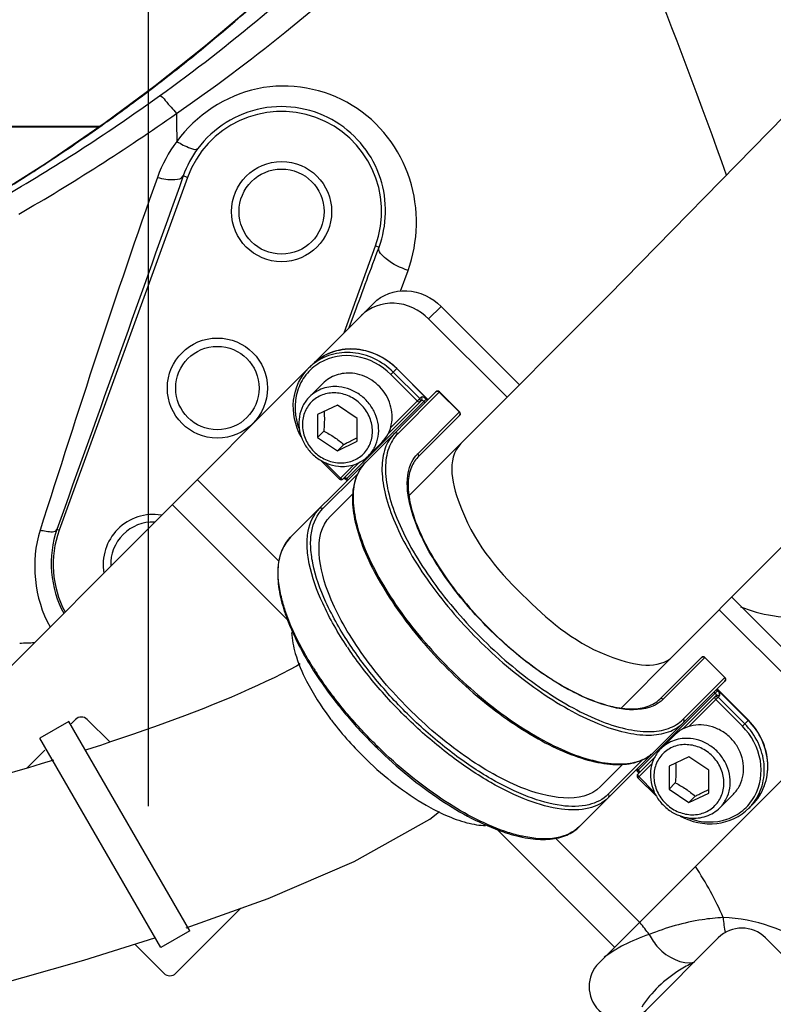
# Model space of a CAD drawing. Header units: millimetres. Extents: x 0 to 11890, y 0 to 8410.
# Tile 95 of 130: x 6508 to 6599, y 4820 to 4938. Entities that reach past the tile are written whole.
import ezdxf

# ---------------------------------------------------------------- set-up
doc = ezdxf.new("R2010")
doc.units = ezdxf.units.MM
doc.header["$LTSCALE"] = 653.95
doc.linetypes.add('CENTER', pattern=[0.6, 0.375, -0.075, 0.075, -0.075])
doc.layers.get('0').update_dxf_attribs({"linetype": 'CONTINUOUS'})
for name, color, linetype in [('204101000064_DXF_AXIS', 7, 'CONTINUOUS'), ('304103000010DXF_CONTINUOUS_LINE', 7, 'CONTINUOUS'), ('304105000085DXF_CONTINUOUS_LINE', 7, 'CONTINUOUS'), ('304109000016DXF_CONTINUOUS_LINE', 7, 'CONTINUOUS'), ('304304000121DXF_CONTINUOUS_LINE', 7, 'CONTINUOUS'), ('501023000027DXF_CONTINUOUS_LINE', 7, 'CONTINUOUS'), ('501038000002DXF_CONTINUOUS_LINE', 7, 'CONTINUOUS'), ('JISHUZILIAO_DXF_DIMENSION', 7, 'CONTINUOUS'), ('R12-1700-BENDXF_CONTINUOUS_LINE', 7, 'CONTINUOUS'), ('R12-1700-XIADXF_CONTINUOUS_LINE', 7, 'CONTINUOUS')]:
    doc.layers.add(name, color=color, linetype=linetype)
doc.styles.get("Standard").update_dxf_attribs({"font": 'txt', "width": 0.7})
doc.dimstyles.new('DIMSTYLE_14', dxfattribs={"dimtxt": 85, "dimasz": 60, "dimexe": 1, "dimexo": 0, "dimgap": 2.125, "dimtad": 1, "dimdsep": 46, "dimtxsty": 'Standard', "dimblk": '_FILLED', "dimblk1": '_FILLED', "dimblk2": '_FILLED', "dimcen": 0.09, "dimclrt": 5, "dimazin": 2, "dimtp": 0.8, "dimtm": 0.8, "dimtfac": 1, "dimtofl": 0, "dimtmove": 0, "dimatfit": 3, "dimldrblk": '_FILLED', "dimfxl": 1, "dimtolj": 1, "dimarcsym": 0})
doc.dimstyles.new('DIMSTYLE_15', dxfattribs={"dimtxt": 85, "dimasz": 60, "dimexe": 1, "dimexo": 0, "dimgap": 2.125, "dimtad": 1, "dimdsep": 46, "dimtxsty": 'Standard', "dimblk": '_FILLED', "dimblk1": '_FILLED', "dimblk2": '_FILLED', "dimcen": 0.09, "dimclrt": 5, "dimazin": 2, "dimtp": 1.2, "dimtm": 1.2, "dimtfac": 1, "dimtofl": 0, "dimtmove": 0, "dimatfit": 3, "dimldrblk": '_FILLED', "dimfxl": 1, "dimtolj": 1, "dimarcsym": 0})
doc.dimstyles.new('DIMSTYLE_8', dxfattribs={"dimtxt": 85, "dimasz": 60, "dimexe": 1, "dimexo": 0, "dimgap": 2.125, "dimtad": 0, "dimtih": 1, "dimtoh": 1, "dimdec": 1, "dimdsep": 46, "dimtxsty": 'Standard', "dimblk": '_FILLED', "dimblk1": '_FILLED', "dimblk2": '_FILLED', "dimcen": 0.09, "dimclrt": 5, "dimazin": 2, "dimtp": 0.5, "dimtm": 0.5, "dimtfac": 1, "dimtdec": 1, "dimtofl": 0, "dimtmove": 0, "dimatfit": 3, "dimldrblk": '_FILLED', "dimfxl": 1, "dimtolj": 1, "dimarcsym": 0})

# ---------------------------------------------------------------- blocks, each defined once
blk = doc.blocks.new('*D11')
at = {"layer": 'JISHUZILIAO_DXF_DIMENSION', "color": 2, "linetype": 'Continuous', "transparency": 16777216}
blk.add_line((6866.68, 4898.38), (6866.68, 3371.75), dxfattribs=at)
blk = doc.blocks.new('_FILLED')
at = {"color": 0, "linetype": 'ByBlock'}
blk.add_solid([(0, 0), (-1, 0.1667), (-1, -0.1667)], dxfattribs=at)
blk = doc.blocks.new('*D26')
at = {"layer": 'JISHUZILIAO_DXF_DIMENSION', "color": 2, "linetype": 'Continuous', "transparency": 16777216}
for p, q in [((6673.72, 5042.3), (6064.59, 5042.3)), ((6074.59, 5042.3), (6074.59, 4814.8)), ((6074.59, 4587.3), (6074.59, 4814.8)), ((6391.87, 4587.3), (6064.59, 4587.3))]:
    blk.add_line(p, q, dxfattribs=at)
at = {"layer": 'JISHUZILIAO_DXF_DIMENSION', "color": 2, "linetype": 'Continuous', "transparency": 16777216, "xscale": 60, "yscale": 60, "zscale": 60}
for p, rotation in [((6074.59, 5042.3), 90), ((6074.59, 4587.3), 270)]:
    blk.add_blockref('_FILLED', p, dxfattribs=dict(at, rotation=rotation))
blk = doc.blocks.new('*D29')
at = {"layer": 'JISHUZILIAO_DXF_DIMENSION', "color": 2, "linetype": 'Continuous', "transparency": 16777216}
for p, q in [((6852.12, 6104.3), (5782.02, 6104.3)), ((5792.02, 6104.3), (5792.02, 5345.8)), ((5792.02, 4587.3), (5792.02, 5345.8)), ((6391.87, 4587.3), (5782.02, 4587.3))]:
    blk.add_line(p, q, dxfattribs=at)
at = {"layer": 'JISHUZILIAO_DXF_DIMENSION', "color": 2, "linetype": 'Continuous', "transparency": 16777216, "xscale": 60, "yscale": 60, "zscale": 60}
for p, rotation in [((5792.02, 6104.3), 90), ((5792.02, 4587.3), 270)]:
    blk.add_blockref('_FILLED', p, dxfattribs=dict(at, rotation=rotation))

msp = doc.modelspace()

# ---------------------------------------------------------------- linework, layer by layer
at = {"color": 2, "linetype": 'Continuous'}
for centre, radius, start, end in [((6713.715, 5042.3), 1602.087, 295, 180), ((6493.715, 4341.787), 670, 273.833265, 56.174701)]:
    msp.add_arc(centre, radius, start, end, dxfattribs=at)
at = {"layer": '204101000064_DXF_AXIS', "color": 7, "linetype": 'CENTER'}
msp.add_line((6523.715, 5089.298), (6523.715, 4537.3), dxfattribs=at)
at = {"layer": '304103000010DXF_CONTINUOUS_LINE', "color": 9, "linetype": 'Continuous'}
for p, q in [((6524.601, 4930.372), (6524.574, 4930.358)), ((6527.115, 4927.064), (6527.125, 4925.967)), ((6527.125, 4925.967), (6527.151, 4923.717)), ((6528.439, 4919.404), (6527.93, 4919.589)), ((6550.992, 4911.195), (6551.398, 4911.047)), ((6553.966, 4905.754), (6554.878, 4908.253)), ((6553.97, 4905.757), (6554.878, 4908.253)), ((6513.048, 4877.118), (6512.769, 4877.219))]:
    msp.add_line(p, q, dxfattribs=at)
at = {"layer": '304103000010DXF_CONTINUOUS_LINE', "color": 7, "linetype": 'Continuous'}
for p, q in [((6528.439, 4919.404), (6513.048, 4877.118)), ((6547.204, 4900.788), (6550.992, 4911.195)), ((6547.815, 4901.4), (6548.464, 4903.148))]:
    msp.add_line(p, q, dxfattribs=at)
for points in [[(6543.246, 4946.383), (6537.493, 4941.047), (6530.608, 4935.143), (6524.574, 4930.358)], [(6524.574, 4930.358), (6518.584, 4925.938), (6511.514, 4921.111), (6505.613, 4917.376)]]:
    msp.add_lwpolyline(points, dxfattribs=at)
for centre, radius in [((6539.715, 4915.3), 6), ((6539.715, 4915.3), 5.1), ((6532.02, 4894.156), 6), ((6532.02, 4894.156), 5)]:
    msp.add_circle(centre, radius, dxfattribs=at)
at = {"layer": '304103000010DXF_CONTINUOUS_LINE', "color": 9, "linetype": 'Continuous'}
for centre, radius, start, end in [((6392.317, 5103.465), 217.851, 309.51537, 313.87151), ((6390.899, 5105.166), 220.067, 307.9559, 309.51833), ((6390.349, 5105.867), 220.957, 307.4156, 307.95663), ((6394.049, 5101.053), 214.885, 305.56991, 307.41191), ((6390.327, 5116.897), 231.083, 300.25614, 305.66889), ((6387.098, 5125.662), 242.994, 299.89352, 305.185), ((6390.179, 5106.504), 221.571, 303.29823, 305.29346), ((6392.237, 5103.563), 217.981, 305.29834, 305.57346), ((6540.629, 4913.712), 16.785, 143.41191, 160.2238), ((6539.726, 4915.39), 12.521, 143.3029, 160.40765), ((6386.272, 5112.469), 228.702, 301.45384, 303.05037), ((6388.079, 5109.666), 225.367, 303.05377, 303.30297), ((6497.021, 5240.891), 377.453, 271.71473, 271.98278), ((6561.192, 4812.423), 27.841, 39.4225, 39.58556), ((6563.273, 4814.099), 25.169, 35.42814, 39.48533), ((6592.089, 4811.986), 18.739, 70.64488, 88.27436), ((6589.816, 4809.998), 19.641, 107.89349, 117.65646), ((6589.477, 4810.68), 18.879, 117.70439, 120.70355), ((6589.19, 4811.161), 18.319, 120.70006, 126.05671)]:
    msp.add_arc(centre, radius, start, end, dxfattribs=at)
at = {"layer": '304103000010DXF_CONTINUOUS_LINE', "color": 7, "linetype": 'Continuous'}
for centre, radius, start, end in [((6539.715, 4915.3), 12, 340, 160), ((6524.325, 4873.013), 6, 80.69416, 189.73361), ((6524.325, 4873.013), 5.1, 88.03128, 181.96872), ((6524.325, 4873.013), 12, 160, 208.1958)]:
    msp.add_arc(centre, radius, start, end, dxfattribs=at)
at = {"layer": '304103000010DXF_CONTINUOUS_LINE', "color": 2, "linetype": 'Continuous'}
for start, end in [(80.23454, 80.69416), (189.73361, 189.7576)]:
    msp.add_arc((6524.325, 4873.013), 6, start, end, dxfattribs=at)
at = {"layer": '304103000010DXF_CONTINUOUS_LINE', "color": 9, "linetype": 'Continuous'}
for points, knots in [([(6525.072, 4929.165), (6529.286, 4932.192), (6545.187, 4944.498), (6559.201, 4959.258), (6568.087, 4971.233)], [0, 0, 0, 0, 0.2581398, 1, 1, 1, 1]), ([(6527.115, 4927.064), (6531.554, 4930.132), (6548.252, 4942.558), (6563.199, 4957.58), (6572.105, 4970.182)], [0, 0, 0, 0, 0.2590742, 1, 1, 1, 1]), ([(6554.878, 4908.253), (6556.125, 4911.677), (6556.324, 4919.691), (6548.9, 4929.342), (6536.517, 4931.583), (6529.426, 4926.825), (6527.151, 4923.717)], [0, 0, 0, 0, 0.2417131, 0.4895879, 0.7445617, 1, 1, 1, 1]), ([(6525.072, 4929.165), (6525.364, 4929.213), (6526.058, 4928.165), (6526.69, 4927.601), (6527.115, 4927.064)], [0, 0, 0, 0, 0.3018879, 1, 1, 1, 1]), ([(6551.398, 4911.047), (6552.359, 4913.615), (6552.518, 4919.729), (6546.718, 4927.054), (6537.158, 4928.869), (6531.492, 4925.291), (6529.686, 4922.873)], [0, 0, 0, 0, 0.2355789, 0.4818135, 0.7407196, 1, 1, 1, 1]), ([(6527.151, 4923.717), (6527.677, 4923.394), (6528.355, 4923.025), (6529.493, 4922.653), (6529.686, 4922.873)], [0, 0, 0, 0, 0.6784584, 1, 1, 1, 1]), ([(6524.834, 4919.392), (6525.509, 4919.222), (6526.46, 4919.021), (6527.785, 4919.246), (6527.93, 4919.589)], [0, 0, 0, 0, 0.6517488, 1, 1, 1, 1]), ([(6554.878, 4908.253), (6553.941, 4908.579), (6552.687, 4909.126), (6551.234, 4910.525), (6551.398, 4911.047)], [0, 0, 0, 0, 0.6442675, 1, 1, 1, 1]), ([(6510.765, 4877.143), (6511.008, 4877.088), (6511.606, 4877.007), (6512.598, 4876.827), (6512.769, 4877.219)], [0, 0, 0, 0, 0.3683526, 1, 1, 1, 1]), ([(6594.737, 4867.958), (6595.966, 4867.464), (6600.752, 4866.112), (6606.066, 4866.941), (6609.308, 4868.559)], [0, 0, 0, 0, 0.2677377, 1, 1, 1, 1]), ([(6592.653, 4830.717), (6591.81, 4830.674), (6588.779, 4830.365), (6585.821, 4829.509), (6583.782, 4828.689)], [0, 0, 0, 0, 0.2775514, 1, 1, 1, 1]), ([(6611.176, 4810.827), (6611.235, 4814.84), (6608.87, 4823.075), (6602.051, 4828.345), (6598.3, 4829.666)], [0, 0, 0, 0, 0.5022177, 1, 1, 1, 1]), ([(6583.782, 4828.689), (6584.079, 4828.125), (6585.27, 4826.314), (6587.699, 4825.042), (6589.221, 4825.386)], [0, 0, 0, 0, 0.2899323, 1, 1, 1, 1]), ([(6589.045, 4825.281), (6588.492, 4825.03), (6586.087, 4823.756), (6584.051, 4821.771), (6582.901, 4819.999)], [0, 0, 0, 0, 0.2233028, 1, 1, 1, 1])]:
    msp.add_open_spline(points, degree=3, knots=knots, dxfattribs=at)
for points in [[(6593.06, 4919.674), (6586.926, 4936.838), (6580.318, 4953.91), (6572.105, 4970.182)], [(6524.834, 4919.392), (6519.82, 4905.421), (6515.279, 4891.283), (6510.765, 4877.143)], [(6527.93, 4919.589), (6522.884, 4905.463), (6517.829, 4891.34), (6512.769, 4877.219)], [(6510.765, 4877.143), (6509.583, 4873.44), (6510.034, 4868.922), (6511.956, 4865.544)], [(6512.769, 4877.219), (6511.639, 4874.057), (6511.962, 4870.115), (6513.589, 4867.178)], [(6592.653, 4830.717), (6591.749, 4832.855), (6590.617, 4834.906), (6589.327, 4836.837)], [(6592.653, 4830.717), (6592.698, 4830.103), (6592.78, 4829.49), (6592.915, 4828.889)]]:
    msp.add_open_spline(points, degree=3, dxfattribs=at)
at = {"layer": '304103000010DXF_CONTINUOUS_LINE', "color": 7, "linetype": 'Continuous'}
msp.add_open_spline([(6548.464, 4903.148), (6549.442, 4905.781), (6550.42, 4908.414), (6551.398, 4911.047)], degree=3, dxfattribs=at)
at = {"layer": '304105000085DXF_CONTINUOUS_LINE', "color": 7, "linetype": 'Continuous'}
for p, q in [((6550.756, 4904.34), (6543.404, 4896.988)), ((6568.235, 4894.551), (6558.844, 4903.942)), ((6566.743, 4893.054), (6557.349, 4902.448)), ((6489.756, 4843.341), (6542.986, 4896.57)), ((6603.391, 4859.395), (6593.686, 4869.1)), ((6601.897, 4857.9), (6592.196, 4867.602)), ((6515.008, 4854.45), (6514.493, 4853.935)), ((6519.144, 4851.729), (6516.423, 4854.45)), ((6577.757, 4825.275), (6603.789, 4851.307)), ((6511.343, 4850.785), (6509.166, 4848.608)), ((6527.029, 4824.045), (6534.84, 4831.855)), ((6522.134, 4827.526), (6525.615, 4824.045)), ((6583.414, 4819.618), (6592.077, 4828.281)), ((6597.734, 4828.281), (6606.372, 4819.643))]:
    msp.add_line(p, q, dxfattribs=at)
at = {"layer": '304105000085DXF_CONTINUOUS_LINE', "color": 9, "linetype": 'Continuous'}
for p, q in [((6558.844, 4903.942), (6557.349, 4902.448)), ((6529.604, 4883.188), (6539.384, 4873.408)), ((6526.615, 4880.199), (6540.459, 4866.355)), ((6565.521, 4841.294), (6579.648, 4827.166)), ((6572.574, 4840.218), (6582.637, 4830.155))]:
    msp.add_line(p, q, dxfattribs=at)
at = {"layer": '304105000085DXF_CONTINUOUS_LINE', "color": 7, "linetype": 'Continuous'}
for centre, radius, start, end in [((6515.715, 4853.743), 1, 45, 135), ((6594.905, 4825.453), 4, 45, 135), ((6580.586, 4822.447), 4, 135, 315), ((6526.322, 4824.752), 1, 225, 315)]:
    msp.add_arc(centre, radius, start, end, dxfattribs=at)
for points, knots in [([(6550.756, 4904.34), (6551.752, 4905.336), (6554.88, 4906.449), (6557.776, 4905.011), (6558.844, 4903.942)], [0, 0, 0, 0, 0.4826444, 1, 1, 1, 1]), ([(6557.349, 4902.448), (6556.281, 4903.516), (6553.386, 4904.955), (6550.258, 4903.842), (6549.262, 4902.846)], [0, 0, 0, 0, 0.5173556, 1, 1, 1, 1])]:
    msp.add_open_spline(points, degree=3, knots=knots, dxfattribs=at)
at = {"layer": '304109000016DXF_CONTINUOUS_LINE', "color": 7, "linetype": 'Continuous'}
for p, q in [((6542.986, 4896.57), (6543.404, 4896.988)), ((6557.282, 4892.764), (6553.534, 4896.511)), ((6549.772, 4885.254), (6558.223, 4893.705)), ((6558.648, 4893.705), (6561.052, 4891.301)), ((6552.477, 4888.666), (6556.477, 4892.666)), ((6556.061, 4885.886), (6561.052, 4890.877)), ((6544.397, 4885.506), (6546.645, 4883.258)), ((6547.069, 4883.258), (6549.074, 4885.263)), ((6540.8, 4876.282), (6549.251, 4884.733)), ((6547.428, 4883.193), (6547.569, 4883.051)), ((6545.584, 4878.804), (6548.292, 4881.511)), ((6590.043, 4861.886), (6585.053, 4856.895)), ((6590.467, 4861.886), (6592.872, 4859.481)), ((6584.42, 4850.606), (6592.872, 4859.057)), ((6595.677, 4854.368), (6591.93, 4858.115)), ((6587.842, 4853.321), (6591.832, 4857.311)), ((6575.448, 4841.634), (6583.9, 4850.085)), ((6584.428, 4849.907), (6582.425, 4847.903)), ((6577.97, 4846.418), (6580.677, 4849.126)), ((6582.217, 4848.403), (6582.359, 4848.262)), ((6582.425, 4847.479), (6584.654, 4845.25)), ((6596.154, 4844.238), (6595.736, 4843.82))]:
    msp.add_line(p, q, dxfattribs=at)
at = {"layer": '304109000016DXF_CONTINUOUS_LINE', "color": 9, "linetype": 'Continuous'}
for p, q in [((6552.814, 4895.791), (6553.534, 4896.511)), ((6555.996, 4892.609), (6552.814, 4895.791)), ((6556.278, 4892.891), (6553.096, 4896.073)), ((6557.262, 4892.744), (6553.514, 4896.491)), ((6558.648, 4893.705), (6553.637, 4888.695)), ((6558.628, 4893.686), (6561.032, 4891.281)), ((6547.428, 4883.193), (6557.061, 4892.825)), ((6552.762, 4889.376), (6556.457, 4893.07)), ((6556.92, 4892.402), (6556.779, 4892.544)), ((6557.202, 4892.684), (6557.061, 4892.825)), ((6556.041, 4886.291), (6561.052, 4891.301)), ((6544.907, 4885.242), (6546.767, 4883.381)), ((6544.665, 4879.723), (6548.846, 4883.903)), ((6546.645, 4883.258), (6548.365, 4884.979)), ((6547.55, 4883.315), (6547.692, 4883.174)), ((6590.467, 4861.886), (6585.457, 4856.875)), ((6590.448, 4861.866), (6592.852, 4859.462)), ((6587.861, 4854.471), (6592.872, 4859.481)), ((6591.992, 4857.894), (6591.85, 4858.036)), ((6595.658, 4854.348), (6591.91, 4858.096)), ((6582.359, 4848.262), (6591.992, 4857.894)), ((6588.548, 4853.602), (6592.237, 4857.291)), ((6591.71, 4857.612), (6591.568, 4857.754)), ((6594.957, 4853.648), (6591.775, 4856.83)), ((6595.239, 4853.93), (6592.057, 4857.112)), ((6594.957, 4853.648), (6595.677, 4854.368)), ((6583.07, 4849.68), (6578.889, 4845.499)), ((6582.34, 4848.526), (6582.481, 4848.384)), ((6584.142, 4849.196), (6582.425, 4847.479)), ((6582.547, 4847.601), (6584.403, 4845.745))]:
    msp.add_line(p, q, dxfattribs=at)
for centre, radius, start, end in [((6547.347, 4892.208), 6.168, 129.52867, 134.99515), ((6558.673, 4883.659), 3.722, 135.00629, 139.87335), ((6585.642, 4888.602), 45.773, 213.78501, 214.07629), ((6581.15, 4884.453), 44.533, 212.34805, 214.08579), ((6582.826, 4859.507), 3.722, 310.12664, 314.99371), ((6591.748, 4892.582), 57.906, 225.00004, 225.73129), ((6591.375, 4848.181), 6.168, 315.00485, 320.47133), ((6591.144, 4849.674), 7.527, 248.71986, 250.64323)]:
    msp.add_arc(centre, radius, start, end, dxfattribs=at)
at = {"layer": '304109000016DXF_CONTINUOUS_LINE', "color": 7, "linetype": 'Continuous'}
for centre, radius, start, end in [((6558.435, 4893.493), 0.3, 45, 135), ((6560.84, 4891.089), 0.3, 315, 45), ((6549.463, 4884.521), 0.3, 90.95973, 135), ((6546.857, 4883.471), 0.3, 225, 315), ((6560.294, 4873.994), 21.284, 197.06096, 198.81675), ((6590.255, 4861.674), 0.3, 45, 135), ((6592.659, 4859.269), 0.3, 315, 45), ((6591.336, 4892.17), 57.496, 225.01485, 225.74098), ((6583.687, 4850.297), 0.3, 315, 359.02773), ((6582.637, 4847.691), 0.3, 135, 225), ((6573.154, 4861.106), 21.261, 251.22384, 252.9426)]:
    msp.add_arc(centre, radius, start, end, dxfattribs=at)
at = {"layer": '304109000016DXF_CONTINUOUS_LINE', "color": 9, "linetype": 'Continuous'}
for points, knots in [([(6552.814, 4895.791), (6551.706, 4896.899), (6548.83, 4898.47), (6544.779, 4897.804), (6542.526, 4895.814), (6541.121, 4893.132), (6541.276, 4890.67), (6541.82, 4889.263)], [0, 0, 0, 0, 0.2605065, 0.5062034, 0.6271637, 0.7490571, 1, 1, 1, 1]), ([(6553.514, 4896.491), (6552.827, 4897.179), (6551.214, 4898.307), (6548.403, 4899.015), (6545.608, 4898.619), (6544.032, 4897.616), (6543.404, 4896.988)], [0, 0, 0, 0, 0.2612363, 0.5160374, 0.7614496, 1, 1, 1, 1]), ([(6553.096, 4896.073), (6552.445, 4896.723), (6550.932, 4897.803), (6548.296, 4898.553), (6545.635, 4898.323), (6544.071, 4897.502), (6543.421, 4896.966)], [0, 0, 0, 0, 0.2605637, 0.5153215, 0.7612784, 1, 1, 1, 1]), ([(6556.298, 4892.487), (6556.285, 4892.474), (6556.163, 4892.447), (6556.064, 4892.541), (6555.996, 4892.609)], [0, 0, 0, 0, 0.1569672, 1, 1, 1, 1]), ([(6556.298, 4892.487), (6556.347, 4892.537), (6556.403, 4892.693), (6556.331, 4892.838), (6556.278, 4892.891)], [0, 0, 0, 0, 0.4826117, 1, 1, 1, 1]), ([(6557.061, 4892.825), (6556.959, 4892.927), (6556.799, 4893.067), (6556.516, 4893.13), (6556.457, 4893.07)], [0, 0, 0, 0, 0.6317371, 1, 1, 1, 1]), ([(6556.477, 4892.666), (6556.527, 4892.716), (6556.582, 4892.872), (6556.51, 4893.017), (6556.457, 4893.07)], [0, 0, 0, 0, 0.4826444, 1, 1, 1, 1]), ([(6556.779, 4892.544), (6556.751, 4892.571), (6556.675, 4892.637), (6556.528, 4892.718), (6556.477, 4892.666)], [0, 0, 0, 0, 0.3445899, 1, 1, 1, 1]), ([(6561.032, 4891.281), (6561.085, 4891.228), (6561.157, 4891.083), (6561.102, 4890.927), (6561.052, 4890.877)], [0, 0, 0, 0, 0.5173556, 1, 1, 1, 1]), ([(6553.233, 4888.715), (6552.744, 4888.226), (6551.953, 4886.896), (6551.631, 4884.424), (6552.03, 4881.527), (6553.116, 4878.276), (6554.847, 4874.77), (6558.02, 4869.793), (6563.061, 4863.895), (6568.959, 4858.854), (6573.937, 4855.681), (6577.442, 4853.95), (6580.694, 4852.864), (6583.59, 4852.465), (6586.063, 4852.786), (6587.392, 4853.578), (6587.881, 4854.067)], [0, 0, 0, 0, 0.0364412, 0.0784463, 0.1291543, 0.189366, 0.2584049, 0.3346972, 0.5, 0.6653028, 0.7415951, 0.810634, 0.8708457, 0.9215537, 0.9635588, 1, 1, 1, 1]), ([(6553.637, 4888.695), (6553.154, 4888.212), (6552.373, 4886.899), (6552.055, 4884.456), (6552.449, 4881.596), (6553.522, 4878.384), (6555.231, 4874.921), (6558.366, 4870.005), (6563.345, 4864.179), (6569.171, 4859.2), (6574.087, 4856.065), (6577.55, 4854.356), (6580.762, 4853.283), (6583.623, 4852.889), (6586.065, 4853.206), (6587.378, 4853.988), (6587.861, 4854.471)], [0, 0, 0, 0, 0.0364411, 0.0784463, 0.1291543, 0.1893659, 0.2584048, 0.3346971, 0.5, 0.6653029, 0.7415952, 0.8106341, 0.8708457, 0.9215537, 0.9635589, 1, 1, 1, 1]), ([(6553.637, 4888.695), (6553.584, 4888.748), (6553.439, 4888.82), (6553.283, 4888.765), (6553.233, 4888.715)], [0, 0, 0, 0, 0.5173556, 1, 1, 1, 1]), ([(6556.041, 4886.291), (6556.095, 4886.237), (6556.167, 4886.093), (6556.111, 4885.936), (6556.061, 4885.886)], [0, 0, 0, 0, 0.5173556, 1, 1, 1, 1]), ([(6549.772, 4885.254), (6549.283, 4884.765), (6548.492, 4883.436), (6548.17, 4880.963), (6548.57, 4878.067), (6549.656, 4874.815), (6551.386, 4871.31), (6554.559, 4866.333), (6559.601, 4860.435), (6565.499, 4855.393), (6570.476, 4852.22), (6573.981, 4850.489), (6577.233, 4849.404), (6580.129, 4849.004), (6582.602, 4849.326), (6583.931, 4850.117), (6584.42, 4850.606)], [0, 0, 0, 0, 0.0364412, 0.0784463, 0.1291543, 0.189366, 0.2584049, 0.3346972, 0.5, 0.6653028, 0.7415951, 0.810634, 0.8708457, 0.9215537, 0.9635588, 1, 1, 1, 1]), ([(6584.244, 4856.057), (6583.089, 4855.553), (6580.878, 4855.531), (6577.984, 4856.269), (6574.358, 4857.754), (6569.682, 4860.682), (6564.412, 4865.245), (6559.848, 4870.516), (6556.921, 4875.192), (6555.435, 4878.818), (6554.697, 4881.712), (6554.719, 4883.923), (6555.223, 4885.078)], [0, 0, 0, 0, 0.083403, 0.1370524, 0.1986538, 0.3415027, 0.5000001, 0.6584974, 0.8013463, 0.8629477, 0.916597, 1, 1, 1, 1]), ([(6546.767, 4883.381), (6546.795, 4883.354), (6546.871, 4883.288), (6547.018, 4883.207), (6547.069, 4883.258)], [0, 0, 0, 0, 0.3445899, 1, 1, 1, 1]), ([(6547.249, 4883.438), (6547.261, 4883.45), (6547.383, 4883.477), (6547.482, 4883.383), (6547.55, 4883.315)], [0, 0, 0, 0, 0.1569672, 1, 1, 1, 1]), ([(6547.598, 4863.149), (6546.487, 4864.81), (6544.64, 4867.996), (6543.12, 4872.134), (6542.728, 4875.099), (6542.836, 4877.421), (6543.542, 4879.024), (6544.261, 4879.743)], [0, 0, 0, 0, 0.3336887, 0.6124543, 0.7287607, 0.8302332, 1, 1, 1, 1]), ([(6547.941, 4863.364), (6546.847, 4865.002), (6545.029, 4868.143), (6543.535, 4872.222), (6543.151, 4875.145), (6543.26, 4877.434), (6543.956, 4879.014), (6544.665, 4879.723)], [0, 0, 0, 0, 0.3336517, 0.6123653, 0.728663, 0.8301471, 1, 1, 1, 1]), ([(6544.261, 4879.743), (6544.311, 4879.793), (6544.467, 4879.848), (6544.612, 4879.776), (6544.665, 4879.723)], [0, 0, 0, 0, 0.4826444, 1, 1, 1, 1]), ([(6539.592, 4869.574), (6539.326, 4870.862), (6539.077, 4873.249), (6540.074, 4875.556), (6540.8, 4876.282)], [0, 0, 0, 0, 0.5615837, 1, 1, 1, 1]), ([(6540.237, 4867.256), (6540.169, 4867.454), (6539.918, 4868.216), (6539.712, 4868.993), (6539.592, 4869.574)], [0, 0, 0, 0, 0.2611564, 1, 1, 1, 1]), ([(6543.528, 4860.625), (6543.171, 4861.188), (6541.9, 4863.305), (6540.824, 4865.551), (6540.237, 4867.256)], [0, 0, 0, 0, 0.2698082, 1, 1, 1, 1]), ([(6578.909, 4845.095), (6578.279, 4844.465), (6576.395, 4843.533), (6572.964, 4843.583), (6568.965, 4844.721), (6564.543, 4846.9), (6559.939, 4849.993), (6555.424, 4853.824), (6551.272, 4858.164), (6548.826, 4861.333), (6547.728, 4862.956)], [0, 0, 0, 0, 0.069081, 0.1539321, 0.2609891, 0.3894958, 0.5348296, 0.6902567, 0.8479859, 1, 1, 1, 1]), ([(6578.889, 4845.499), (6578.263, 4844.873), (6576.386, 4843.949), (6572.969, 4844.012), (6568.988, 4845.159), (6564.588, 4847.346), (6560.013, 4850.441), (6555.536, 4854.268), (6551.43, 4858.594), (6549.019, 4861.749), (6547.941, 4863.364)], [0, 0, 0, 0, 0.069038, 0.1539874, 0.2612745, 0.3900595, 0.535612, 0.6910839, 0.8485789, 1, 1, 1, 1]), ([(6546.219, 4856.814), (6546.046, 4857.035), (6545.374, 4857.913), (6544.73, 4858.812), (6544.268, 4859.495)], [0, 0, 0, 0, 0.2538938, 1, 1, 1, 1]), ([(6592.852, 4859.462), (6592.905, 4859.408), (6592.977, 4859.263), (6592.921, 4859.107), (6592.872, 4859.057)], [0, 0, 0, 0, 0.5173556, 1, 1, 1, 1]), ([(6550.803, 4851.637), (6550.391, 4852.049), (6548.785, 4853.704), (6547.278, 4855.455), (6546.219, 4856.814)], [0, 0, 0, 0, 0.2526895, 1, 1, 1, 1]), ([(6585.457, 4856.875), (6585.404, 4856.929), (6585.259, 4857.001), (6585.102, 4856.945), (6585.053, 4856.895)], [0, 0, 0, 0, 0.5173556, 1, 1, 1, 1]), ([(6591.775, 4856.83), (6591.748, 4856.857), (6591.682, 4856.933), (6591.601, 4857.08), (6591.653, 4857.131)], [0, 0, 0, 0, 0.3445899, 1, 1, 1, 1]), ([(6591.653, 4857.131), (6591.703, 4857.181), (6591.859, 4857.237), (6592.004, 4857.165), (6592.057, 4857.112)], [0, 0, 0, 0, 0.4826132, 1, 1, 1, 1]), ([(6591.832, 4857.311), (6591.845, 4857.323), (6591.872, 4857.446), (6591.778, 4857.545), (6591.71, 4857.612)], [0, 0, 0, 0, 0.1569672, 1, 1, 1, 1]), ([(6591.832, 4857.311), (6591.882, 4857.361), (6592.038, 4857.416), (6592.183, 4857.344), (6592.237, 4857.291)], [0, 0, 0, 0, 0.4826444, 1, 1, 1, 1]), ([(6592.237, 4857.291), (6592.296, 4857.35), (6592.233, 4857.633), (6592.093, 4857.793), (6591.992, 4857.894)], [0, 0, 0, 0, 0.368262, 1, 1, 1, 1]), ([(6587.861, 4854.471), (6587.915, 4854.418), (6587.986, 4854.273), (6587.931, 4854.116), (6587.881, 4854.067)], [0, 0, 0, 0, 0.5173556, 1, 1, 1, 1]), ([(6588.649, 4842.573), (6590.052, 4842.08), (6592.479, 4841.999), (6595.087, 4843.45), (6597.006, 4845.715), (6597.611, 4849.72), (6596.052, 4852.553), (6594.957, 4853.648)], [0, 0, 0, 0, 0.2503703, 0.3721403, 0.4931609, 0.7392831, 1, 1, 1, 1]), ([(6596.132, 4844.255), (6596.668, 4844.905), (6597.489, 4846.469), (6597.719, 4849.129), (6596.969, 4851.766), (6595.889, 4853.279), (6595.239, 4853.93)], [0, 0, 0, 0, 0.2387216, 0.4846785, 0.7394363, 1, 1, 1, 1]), ([(6596.154, 4844.238), (6596.782, 4844.866), (6597.785, 4846.441), (6598.182, 4849.237), (6597.473, 4852.047), (6596.345, 4853.661), (6595.658, 4854.348)], [0, 0, 0, 0, 0.2385504, 0.4839626, 0.7387637, 1, 1, 1, 1]), ([(6566.422, 4841.071), (6563.773, 4841.983), (6558.378, 4844.945), (6553.674, 4848.832), (6551.329, 4851.117)], [0, 0, 0, 0, 0.4611086, 1, 1, 1, 1]), ([(6582.425, 4847.903), (6582.412, 4847.89), (6582.385, 4847.768), (6582.479, 4847.669), (6582.547, 4847.601)], [0, 0, 0, 0, 0.1569672, 1, 1, 1, 1]), ([(6582.481, 4848.384), (6582.509, 4848.357), (6582.574, 4848.281), (6582.655, 4848.134), (6582.604, 4848.082)], [0, 0, 0, 0, 0.3445899, 1, 1, 1, 1]), ([(6578.909, 4845.095), (6578.959, 4845.144), (6579.014, 4845.301), (6578.943, 4845.446), (6578.889, 4845.499)], [0, 0, 0, 0, 0.4826444, 1, 1, 1, 1]), ([(6575.448, 4841.634), (6574.722, 4840.908), (6572.415, 4839.911), (6570.028, 4840.16), (6568.74, 4840.426)], [0, 0, 0, 0, 0.4384163, 1, 1, 1, 1]), ([(6568.74, 4840.426), (6568.552, 4840.465), (6567.77, 4840.641), (6567, 4840.872), (6566.422, 4841.071)], [0, 0, 0, 0, 0.238906, 1, 1, 1, 1])]:
    msp.add_open_spline(points, degree=3, knots=knots, dxfattribs=at)
at = {"layer": '304109000016DXF_CONTINUOUS_LINE', "color": 7, "linetype": 'Continuous'}
for points, knots in [([(6543.404, 4896.988), (6544.036, 4897.62), (6545.618, 4898.628), (6548.422, 4899.03), (6551.235, 4898.325), (6552.848, 4897.198), (6553.534, 4896.511)], [0, 0, 0, 0, 0.2395436, 0.4853109, 0.7396804, 1, 1, 1, 1]), ([(6542.048, 4888.338), (6541.339, 4889.651), (6540.646, 4892.693), (6541.983, 4895.567), (6542.986, 4896.57)], [0, 0, 0, 0, 0.5128091, 1, 1, 1, 1]), ([(6549.772, 4885.254), (6549.261, 4884.743), (6548.438, 4883.37), (6548.098, 4880.836), (6548.494, 4877.908), (6549.578, 4874.647), (6551.302, 4871.147), (6553.607, 4867.524), (6556.41, 4863.91), (6559.606, 4860.44), (6563.076, 4857.244), (6566.69, 4854.441), (6570.313, 4852.136), (6573.813, 4850.411), (6577.074, 4849.328), (6580.003, 4848.931), (6582.536, 4849.272), (6583.909, 4850.095), (6584.42, 4850.606)], [0, 0, 0, 0, 0.0379395, 0.0808325, 0.1317812, 0.1917941, 0.260364, 0.3360264, 0.4167144, 0.5000004, 0.5832865, 0.6639743, 0.7396367, 0.8082064, 0.8682192, 0.9191677, 0.9620606, 1, 1, 1, 1]), ([(6556.061, 4885.886), (6555.675, 4885.5), (6555.045, 4884.433), (6554.794, 4882.425), (6555.129, 4880.034), (6556.431, 4876.168), (6559.461, 4871.035), (6564.405, 4865.239), (6570.201, 4860.295), (6575.334, 4857.265), (6579.2, 4855.963), (6581.591, 4855.628), (6583.599, 4855.879), (6584.666, 4856.509), (6585.053, 4856.895)], [0, 0, 0, 0, 0.0345939, 0.0755143, 0.1259361, 0.1863986, 0.3328642, 0.4999995, 0.6671349, 0.8136008, 0.8740635, 0.9244856, 0.965406, 1, 1, 1, 1]), ([(6547.176, 4883.374), (6547.182, 4883.371), (6547.194, 4883.366), (6547.206, 4883.36), (6547.212, 4883.357)], [0, 0, 0, 0, 0.4688707, 1, 1, 1, 1]), ([(6577.97, 4846.418), (6575.711, 4844.16), (6569.927, 4845.419), (6564.971, 4847.918), (6560.262, 4850.898), (6554.777, 4855.611), (6550.064, 4861.096), (6547.084, 4865.804), (6544.585, 4870.761), (6543.326, 4876.545), (6545.584, 4878.804)], [0, 0, 0, 0, 0.1835082, 0.2538492, 0.33158, 0.5, 0.66842, 0.7461508, 0.8164918, 1, 1, 1, 1]), ([(6540.8, 4876.282), (6540.363, 4875.845), (6539.633, 4874.726), (6539.181, 4872.661), (6539.288, 4870.273), (6539.68, 4868.619), (6539.947, 4867.75)], [0, 0, 0, 0, 0.2067898, 0.4340204, 0.696141, 1, 1, 1, 1]), ([(6540.148, 4867.129), (6540.329, 4866.596), (6541.207, 4864.307), (6542.386, 4862.14), (6543.391, 4860.542)], [0, 0, 0, 0, 0.2297106, 1, 1, 1, 1]), ([(6543.391, 4860.542), (6543.596, 4860.217), (6544.456, 4858.891), (6545.385, 4857.61), (6546.119, 4856.667)], [0, 0, 0, 0, 0.2434874, 1, 1, 1, 1]), ([(6546.119, 4856.667), (6546.467, 4856.22), (6547.91, 4854.429), (6549.465, 4852.729), (6550.691, 4851.504)], [0, 0, 0, 0, 0.2464125, 1, 1, 1, 1]), ([(6596.154, 4844.238), (6596.786, 4844.87), (6597.794, 4846.452), (6598.196, 4849.256), (6597.491, 4852.069), (6596.364, 4853.681), (6595.677, 4854.368)], [0, 0, 0, 0, 0.2395436, 0.4853109, 0.7396804, 1, 1, 1, 1]), ([(6551.209, 4850.992), (6553.553, 4848.708), (6558.258, 4844.827), (6563.658, 4841.878), (6566.31, 4840.976)], [0, 0, 0, 0, 0.5387394, 1, 1, 1, 1]), ([(6582.511, 4848.068), (6582.517, 4848.058), (6582.526, 4848.04), (6582.535, 4848.021), (6582.539, 4848.013)], [0, 0, 0, 0, 0.5412736, 1, 1, 1, 1]), ([(6587.512, 4842.878), (6588.825, 4842.171), (6591.864, 4841.482), (6594.734, 4842.818), (6595.736, 4843.82)], [0, 0, 0, 0, 0.512795, 1, 1, 1, 1]), ([(6566.917, 4840.78), (6567.786, 4840.514), (6569.44, 4840.122), (6571.828, 4840.015), (6573.892, 4840.467), (6575.011, 4841.197), (6575.448, 4841.634)], [0, 0, 0, 0, 0.3038535, 0.5659721, 0.7932047, 1, 1, 1, 1])]:
    msp.add_open_spline(points, degree=3, knots=knots, dxfattribs=at)
at = {"layer": '304109000016DXF_CONTINUOUS_LINE', "color": 9, "linetype": 'Continuous'}
for points in [[(6558.223, 4893.705), (6558.297, 4893.779), (6558.437, 4893.795), (6558.532, 4893.752)], [(6558.532, 4893.752), (6558.567, 4893.736), (6558.6, 4893.713), (6558.628, 4893.686)], [(6555.223, 4885.078), (6555.377, 4885.429), (6555.58, 4885.765), (6555.828, 4886.058)], [(6549.251, 4884.733), (6549.301, 4884.783), (6549.38, 4884.811), (6549.45, 4884.807)], [(6590.043, 4861.886), (6590.117, 4861.959), (6590.257, 4861.975), (6590.352, 4861.932)], [(6590.352, 4861.932), (6590.387, 4861.916), (6590.42, 4861.893), (6590.448, 4861.866)], [(6585.224, 4856.661), (6584.931, 4856.414), (6584.595, 4856.211), (6584.244, 4856.057)], [(6583.973, 4850.284), (6583.977, 4850.214), (6583.95, 4850.135), (6583.9, 4850.085)]]:
    msp.add_open_spline(points, degree=3, dxfattribs=at)
at = {"layer": '304109000016DXF_CONTINUOUS_LINE', "color": 7, "linetype": 'Continuous'}
for points in [[(6547.212, 4883.357), (6547.247, 4883.339), (6547.281, 4883.317), (6547.312, 4883.293)], [(6547.312, 4883.293), (6547.353, 4883.263), (6547.392, 4883.229), (6547.428, 4883.193)], [(6582.359, 4848.262), (6582.391, 4848.23), (6582.421, 4848.196), (6582.449, 4848.16)], [(6582.449, 4848.16), (6582.472, 4848.13), (6582.493, 4848.1), (6582.511, 4848.068)]]:
    msp.add_open_spline(points, degree=3, dxfattribs=at)
at = {"layer": '304304000121DXF_CONTINUOUS_LINE', "color": 7, "linetype": 'Continuous'}
for p, q in [((6517.942, 4925.5), (6496.315, 4925.5)), ((6517.796, 4925.4), (6496.315, 4925.4))]:
    msp.add_line(p, q, dxfattribs=at)
at = {"layer": '501023000027DXF_CONTINUOUS_LINE', "color": 7, "linetype": 'Continuous'}
for p, q in [((6544.664, 4894.713), (6543.05, 4893.099)), ((6546.407, 4892.126), (6544.021, 4890.989)), ((6544.021, 4890.989), (6544.021, 4888.247)), ((6548.792, 4890.521), (6546.407, 4892.126)), ((6548.792, 4887.779), (6548.792, 4890.521)), ((6544.021, 4888.247), (6544.778, 4889.004)), ((6544.021, 4888.247), (6546.407, 4886.642)), ((6546.407, 4886.642), (6548.792, 4887.779)), ((6551.735, 4887.641), (6550.121, 4886.028)), ((6546.407, 4886.642), (6547.164, 4887.4)), ((6586.808, 4852.569), (6585.194, 4850.955)), ((6588.55, 4849.982), (6586.164, 4848.845)), ((6590.936, 4848.377), (6588.55, 4849.982)), ((6586.164, 4848.845), (6586.164, 4846.104)), ((6590.936, 4845.636), (6590.936, 4848.377)), ((6586.164, 4846.104), (6586.921, 4846.861)), ((6586.164, 4846.104), (6588.55, 4844.499)), ((6588.55, 4844.499), (6590.936, 4845.636)), ((6588.55, 4844.499), (6589.307, 4845.256)), ((6593.879, 4845.498), (6592.265, 4843.884))]:
    msp.add_line(p, q, dxfattribs=at)
for points, knots in [([(6548.2, 4895.926), (6547.554, 4895.989), (6546.239, 4895.856), (6545.109, 4895.157), (6544.664, 4894.713)], [0, 0, 0, 0, 0.5078349, 1, 1, 1, 1]), ([(6552.482, 4888.663), (6552.661, 4889.007), (6552.926, 4889.759), (6553.047, 4891.371), (6552.405, 4893.41), (6550.641, 4895.253), (6549.015, 4895.846), (6548.2, 4895.926)], [0, 0, 0, 0, 0.1191976, 0.2411149, 0.4917813, 0.7483782, 1, 1, 1, 1]), ([(6543.05, 4893.099), (6542.737, 4892.786), (6542.205, 4892.051), (6541.782, 4890.751), (6541.76, 4889.361), (6542.132, 4887.997), (6542.863, 4886.765), (6543.892, 4885.76), (6545.139, 4885.06), (6546.064, 4884.833), (6546.527, 4884.787)], [0, 0, 0, 0, 0.119569, 0.2405631, 0.363951, 0.4899282, 0.6178522, 0.7464532, 0.8742449, 1, 1, 1, 1]), ([(6544.811, 4891.366), (6544.824, 4891.181), (6544.865, 4890.394), (6544.828, 4889.605), (6544.778, 4889.004)], [0, 0, 0, 0, 0.2345628, 1, 1, 1, 1]), ([(6544.778, 4889.004), (6545.21, 4888.782), (6546.047, 4888.305), (6546.805, 4887.71), (6547.164, 4887.4)], [0, 0, 0, 0, 0.5062782, 1, 1, 1, 1]), ([(6547.164, 4887.4), (6547.303, 4887.473), (6547.841, 4887.753), (6548.385, 4888.021), (6548.793, 4888.207)], [0, 0, 0, 0, 0.2603453, 1, 1, 1, 1]), ([(6546.527, 4884.787), (6547.181, 4884.723), (6548.519, 4884.862), (6549.667, 4885.574), (6550.121, 4886.028)], [0, 0, 0, 0, 0.5057826, 1, 1, 1, 1]), ([(6590.343, 4853.782), (6589.911, 4853.824), (6589.043, 4853.793), (6588.217, 4853.516), (6587.841, 4853.322)], [0, 0, 0, 0, 0.5062641, 1, 1, 1, 1]), ([(6593.879, 4845.498), (6594.186, 4845.806), (6594.71, 4846.531), (6595.123, 4847.818), (6595.139, 4849.201), (6594.76, 4850.564), (6594.023, 4851.798), (6592.986, 4852.807), (6591.734, 4853.509), (6590.806, 4853.737), (6590.343, 4853.782)], [0, 0, 0, 0, 0.1177879, 0.2375367, 0.3605027, 0.4868512, 0.6156799, 0.745351, 0.8739851, 1, 1, 1, 1]), ([(6585.194, 4850.955), (6584.881, 4850.642), (6584.348, 4849.907), (6583.926, 4848.607), (6583.904, 4847.217), (6584.276, 4845.853), (6585.006, 4844.621), (6586.036, 4843.616), (6587.283, 4842.916), (6588.208, 4842.689), (6588.671, 4842.644)], [0, 0, 0, 0, 0.119569, 0.2405631, 0.363951, 0.4899282, 0.6178522, 0.7464532, 0.8742449, 1, 1, 1, 1]), ([(6586.954, 4849.222), (6586.968, 4849.038), (6587.009, 4848.251), (6586.971, 4847.462), (6586.921, 4846.861)], [0, 0, 0, 0, 0.2345628, 1, 1, 1, 1]), ([(6586.921, 4846.861), (6587.354, 4846.638), (6588.191, 4846.161), (6588.949, 4845.567), (6589.307, 4845.256)], [0, 0, 0, 0, 0.5062782, 1, 1, 1, 1]), ([(6589.307, 4845.256), (6589.447, 4845.329), (6589.985, 4845.609), (6590.529, 4845.878), (6590.937, 4846.064)], [0, 0, 0, 0, 0.2603453, 1, 1, 1, 1]), ([(6588.671, 4842.644), (6589.325, 4842.58), (6590.663, 4842.718), (6591.811, 4843.43), (6592.265, 4843.884)], [0, 0, 0, 0, 0.5057826, 1, 1, 1, 1])]:
    msp.add_open_spline(points, degree=3, knots=knots, dxfattribs=at)
at = {"layer": '501023000027DXF_CONTINUOUS_LINE', "color": 9, "linetype": 'Continuous'}
for points, knots in [([(6546.407, 4893.563), (6545.871, 4893.615), (6544.781, 4893.516), (6543.361, 4892.719), (6542.416, 4891.396), (6542.099, 4889.774), (6542.437, 4888.111), (6543.364, 4886.65), (6544.739, 4885.595), (6545.851, 4885.26), (6546.407, 4885.205)], [0, 0, 0, 0, 0.123285, 0.2428275, 0.3618874, 0.4840399, 0.6108853, 0.7412541, 0.8720637, 1, 1, 1, 1]), ([(6546.586, 4894.312), (6545.94, 4894.375), (6544.625, 4894.242), (6543.495, 4893.543), (6543.05, 4893.099)], [0, 0, 0, 0, 0.5078441, 1, 1, 1, 1]), ([(6546.407, 4885.205), (6546.942, 4885.153), (6548.032, 4885.252), (6549.452, 4886.049), (6550.397, 4887.372), (6550.715, 4888.995), (6550.377, 4890.657), (6549.449, 4892.118), (6548.074, 4893.173), (6546.963, 4893.508), (6546.407, 4893.563)], [0, 0, 0, 0, 0.123285, 0.2428275, 0.3618874, 0.4840399, 0.6108853, 0.7412541, 0.8720637, 1, 1, 1, 1]), ([(6550.121, 4886.028), (6550.429, 4886.335), (6550.953, 4887.061), (6551.366, 4888.348), (6551.381, 4889.731), (6551.003, 4891.094), (6550.265, 4892.328), (6549.228, 4893.336), (6547.976, 4894.038), (6547.049, 4894.266), (6546.586, 4894.312)], [0, 0, 0, 0, 0.1177854, 0.2375341, 0.3605053, 0.4868548, 0.6156809, 0.7453493, 0.8739807, 1, 1, 1, 1]), ([(6588.729, 4852.168), (6588.084, 4852.232), (6586.769, 4852.098), (6585.638, 4851.4), (6585.194, 4850.955)], [0, 0, 0, 0, 0.5078441, 1, 1, 1, 1]), ([(6592.265, 4843.884), (6592.573, 4844.192), (6593.097, 4844.917), (6593.509, 4846.205), (6593.525, 4847.587), (6593.146, 4848.95), (6592.409, 4850.185), (6591.372, 4851.193), (6590.12, 4851.895), (6589.193, 4852.123), (6588.729, 4852.168)], [0, 0, 0, 0, 0.1177854, 0.2375341, 0.3605053, 0.4868548, 0.6156809, 0.7453493, 0.8739807, 1, 1, 1, 1]), ([(6588.55, 4851.419), (6588.014, 4851.472), (6586.925, 4851.373), (6585.505, 4850.575), (6584.559, 4849.252), (6584.242, 4847.63), (6584.58, 4845.968), (6585.508, 4844.506), (6586.883, 4843.452), (6587.994, 4843.116), (6588.55, 4843.062)], [0, 0, 0, 0, 0.123285, 0.2428275, 0.3618874, 0.4840399, 0.6108853, 0.7412541, 0.8720637, 1, 1, 1, 1]), ([(6588.55, 4843.062), (6589.086, 4843.009), (6590.176, 4843.108), (6591.595, 4843.906), (6592.541, 4845.229), (6592.858, 4846.851), (6592.52, 4848.513), (6591.593, 4849.974), (6590.218, 4851.029), (6589.106, 4851.365), (6588.55, 4851.419)], [0, 0, 0, 0, 0.123285, 0.2428275, 0.3618874, 0.4840399, 0.6108853, 0.7412541, 0.8720637, 1, 1, 1, 1])]:
    msp.add_open_spline(points, degree=3, knots=knots, dxfattribs=at)
at = {"layer": '501023000027DXF_CONTINUOUS_LINE', "color": 7, "linetype": 'Continuous'}
for points in [[(6551.735, 4887.641), (6552.033, 4887.94), (6552.288, 4888.288), (6552.482, 4888.663)], [(6587.841, 4853.322), (6587.462, 4853.127), (6587.109, 4852.87), (6586.808, 4852.569)]]:
    msp.add_open_spline(points, degree=3, dxfattribs=at)
at = {"layer": '501038000002DXF_CONTINUOUS_LINE', "color": 7, "linetype": 'Continuous'}
msp.add_arc((6478.715, 4958.3), 31.2, 308.80781, 237.72567, dxfattribs=at)
at = {"layer": 'R12-1700-BENDXF_CONTINUOUS_LINE', "color": 7, "linetype": 'Continuous'}
for p, q in [((6514.2, 4854.228), (6510.736, 4852.228)), ((6528.699, 4829.115), (6514.201, 4854.227)), ((6525.235, 4827.115), (6510.737, 4852.227)), ((6528.7, 4829.113), (6525.236, 4827.113))]:
    msp.add_line(p, q, dxfattribs=at)
at = {"layer": 'R12-1700-XIADXF_CONTINUOUS_LINE', "color": 7, "linetype": 'Continuous'}
for p, q in [((6561.226, 4887.515), (6555.008, 4881.298)), ((6580.464, 4855.842), (6586.681, 4862.059)), ((6517.083, 4851.056), (6516.196, 4850.771)), ((6518.002, 4851.353), (6517.083, 4851.056)), ((6519.343, 4851.795), (6518.002, 4851.353)), ((6512.363, 4849.571), (6510.878, 4849.119)), ((6516.011, 4825.603), (6524.518, 4828.275))]:
    msp.add_line(p, q, dxfattribs=at)
for points in [[(6586.682, 4862.06), (6609.143, 4884.634), (6633.57, 4909.71), (6656.066, 4933.902), (6676.604, 4958.103), (6694.498, 4982.845), (6708.689, 5008.88), (6718.255, 5037.152), (6722.707, 5068.202), (6722.553, 5102.503), (6719.064, 5140.245), (6714.267, 5176.757)], [(6678.617, 5171.747), (6682.653, 5141.608), (6685.991, 5109.575), (6687.131, 5080.943), (6685.211, 5055.663), (6679.604, 5033.12), (6669.836, 5011.633), (6655.944, 4990.289), (6638.917, 4968.948), (6620.146, 4947.96), (6600.066, 4926.818), (6578.893, 4905.251), (6561.226, 4887.515)], [(6541.952, 4861.103), (6541.5, 4860.848), (6540.648, 4860.388), (6539.747, 4859.922), (6538.807, 4859.455), (6537.837, 4858.99), (6536.84, 4858.526), (6535.819, 4858.064), (6534.775, 4857.603), (6533.708, 4857.143), (6532.619, 4856.685), (6531.51, 4856.229), (6530.382, 4855.777), (6529.236, 4855.327), (6528.071, 4854.88), (6526.888, 4854.437), (6525.686, 4853.995), (6524.463, 4853.555), (6523.22, 4853.116), (6521.952, 4852.676), (6520.659, 4852.236), (6519.343, 4851.795)], [(6510.878, 4849.119), (6509.365, 4848.666), (6507.824, 4848.212), (6506.258, 4847.758)], [(6528.267, 4829.501), (6538.095, 4833.021), (6548.418, 4837.431), (6557.503, 4842.494), (6558.645, 4843.41)], [(6362.539, 4826.754), (6362.228, 4825.208), (6362.623, 4819.619), (6365.211, 4814.683), (6369.061, 4811.261), (6373.371, 4809.114), (6378.133, 4807.68), (6383.613, 4806.663), (6389.967, 4806.002), (6397.165, 4805.694), (6405.08, 4805.733), (6413.518, 4806.117), (6422.412, 4806.836), (6431.721, 4807.862), (6441.422, 4809.19), (6451.442, 4810.795), (6461.709, 4812.643), (6472.212, 4814.729), (6482.919, 4817.05), (6493.808, 4819.618), (6504.856, 4822.458), (6516.011, 4825.603)]]:
    msp.add_lwpolyline(points, dxfattribs=at)
msp.add_arc((6575.221, 4876.795), 37.084, 216.51273, 217.44585, dxfattribs=at)
at = {"layer": 'R12-1700-XIADXF_CONTINUOUS_LINE', "color": 9, "linetype": 'Continuous'}
for points, knots in [([(6561.226, 4887.515), (6559.384, 4885.671), (6561.528, 4876.834), (6565.927, 4871.948), (6569.146, 4868.848)], [0, 0, 0, 0, 0.368325, 1, 1, 1, 1]), ([(6569.146, 4868.848), (6572.13, 4865.974), (6576.814, 4861.98), (6584.973, 4860.35), (6586.681, 4862.06)], [0, 0, 0, 0, 0.6315853, 1, 1, 1, 1])]:
    msp.add_open_spline(points, degree=3, knots=knots, dxfattribs=at)
at = {"layer": 'R12-1700-XIADXF_CONTINUOUS_LINE', "color": 7, "linetype": 'Continuous'}
for points in [[(6540.918, 4864.857), (6540.955, 4864.017), (6541.124, 4863.181), (6541.359, 4862.374)], [(6541.359, 4862.374), (6541.695, 4861.219), (6542.171, 4860.102), (6542.718, 4859.031)], [(6542.718, 4859.031), (6543.488, 4857.524), (6544.409, 4856.09), (6545.416, 4854.73)], [(6545.779, 4854.247), (6547.037, 4852.604), (6548.429, 4851.057), (6549.92, 4849.622)], [(6559.372, 4842.992), (6560.201, 4842.627), (6561.057, 4842.312), (6561.934, 4842.085)]]:
    msp.add_open_spline(points, degree=3, dxfattribs=at)
for points, knots in [([(6549.92, 4849.622), (6552.072, 4847.549), (6555.141, 4845.12), (6558.574, 4843.344), (6559.372, 4842.992)], [0, 0, 0, 0, 0.7741836, 1, 1, 1, 1]), ([(6561.934, 4842.085), (6562.318, 4841.985), (6563.06, 4841.828), (6563.816, 4841.755), (6564.176, 4841.746)], [0, 0, 0, 0, 0.5237569, 1, 1, 1, 1])]:
    msp.add_open_spline(points, degree=3, knots=knots, dxfattribs=at)

# ---------------------------------------------------------------- dimensions: what is measured, and where the dimension line sits
at = {"layer": 'JISHUZILIAO_DXF_DIMENSION', "color": 2, "linetype": 'Continuous'}
for base, p1, p2, angle, dimstyle, picture, middle in [((5792.022, 4587.3), (6852.124, 6104.3), (6391.868, 4587.3), 270, 'DIMSTYLE_15', '*D29', (5792.022, 5226.8)), ((6074.593, 5042.3), (6391.868, 4587.3), (6673.715, 5042.3), 90, 'DIMSTYLE_14', '*D26', (6074.593, 4725.55))]:
    dim = msp.add_linear_dim(base=base, p1=p1, p2=p2, angle=angle, dimstyle=dimstyle, dxfattribs=at)
    dim.commit()
    dim.dimension.update_dxf_attribs({"geometry": picture, "text_midpoint": middle, "dimtype": 160})
dim = msp.add_ordinate_dim(feature_location=(6866.679, 4898.382), offset=(0, -1526.628), dtype=1, origin=(6523.715, 4898.382), dimstyle='DIMSTYLE_8', override={"dimgap": 21.250021, "dimtad": 1, "dimtih": 0, "dimtoh": 0}, dxfattribs=at)
dim.commit()
dim.dimension.update_dxf_attribs({"geometry": '*D11', "text_midpoint": (6845.429, 3150.754)})

doc.saveas('drawing.dxf')
